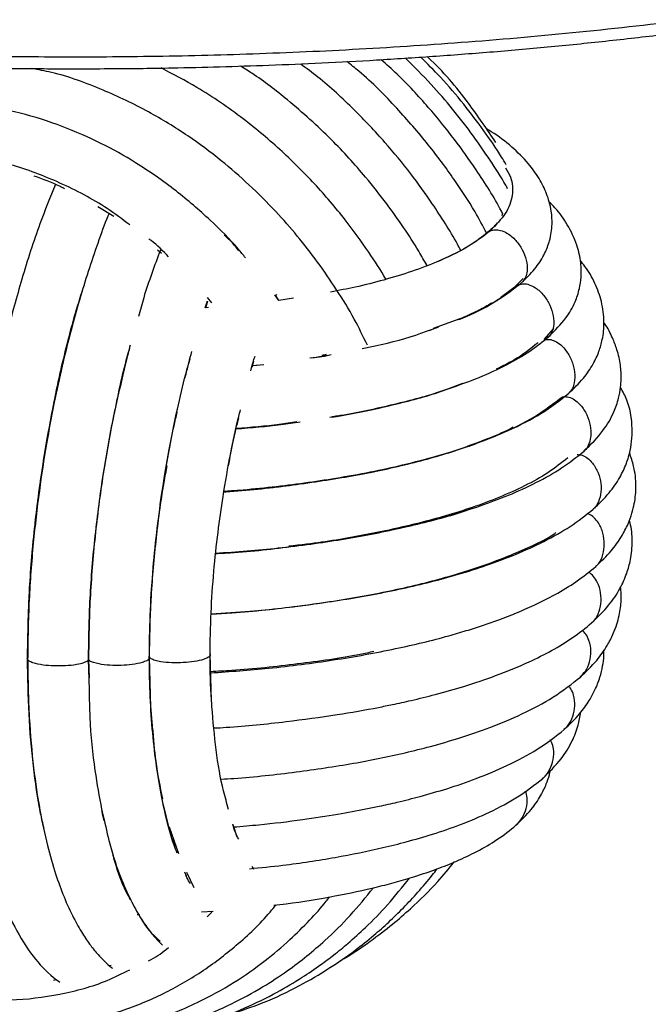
# Paper-space layout '_Dimétrica' of a CAD drawing. Header units: millimetres. Extents: x -231 to 169, y -80 to 672.
# Tile 8 of 11: x -37 to 35, y 207 to 319. Entities that reach past the tile are written whole.
import ezdxf

# ---------------------------------------------------------------- set-up
doc = ezdxf.new("R2010")
doc.units = ezdxf.units.MM

psp = doc.layouts.new('_Dimétrica')

# ---------------------------------------------------------------- linework, layer by layer
at = {"color": 7, "linetype": 'Continuous', "lineweight": 25}
for p, q in [((-28.32, 297.84), (-26.49, 296.71)), ((17.88, 297.06), (17.79, 296.77)), ((-21.48, 292.89), (-21.05, 292.51)), ((20.25, 289.61), (19.18, 288.55)), ((-8, 287.57), (-7.89, 287.83)), ((19.18, 288.55), (17.7, 287.45)), ((-16.06, 286.26), (-15.79, 287.05)), ((-16, 286.26), (-15.74, 287)), ((-15.3, 286.83), (-15.81, 287.44)), ((-7.65, 287.09), (-8.12, 287.74)), ((-7.65, 287.09), (-7.97, 287.57)), ((-5.97, 287.34), (-7.65, 287.09)), ((-15.68, 286.28), (-16, 286.26)), ((13.01, 285), (9.97, 283.91)), ((13.12, 285.05), (13.01, 285)), ((9.42, 283.66), (10.52, 284.06)), ((10.53, 284.03), (9.47, 283.64)), ((22.64, 282.63), (23.75, 283.89)), ((-10.7, 279.49), (-10.49, 280.18)), ((-3.89, 280.54), (-2.45, 280.75)), ((-2.45, 280.75), (-1.68, 280.91)), ((-10.59, 279.67), (-10.02, 279.73)), ((-9.36, 279.76), (-10.57, 279.64)), ((11.63, 277.02), (13.34, 277.65)), ((-22.24, 240.61), (-22.41, 246.38)), ((-15.33, 241.39), (-15.5, 246.75)), ((-29.27, 242.63), (-29.37, 246.14)), ((-29.37, 246.14), (-29.31, 244.02)), ((-20.92, 230), (-21, 230.33)), ((-20.12, 226.7), (-20.84, 229.66)), ((-27.87, 228.96), (-27.59, 227.79)), ((-12.39, 225.83), (-12.85, 227.23)), ((-20.15, 226.99), (-19.1, 223.94)), ((-19.52, 224.76), (-19.83, 225.62)), ((-18.17, 221.36), (-18.39, 221.81)), ((-18.2, 221.83), (-17.34, 220.07)), ((-10.5, 222.13), (-10.7, 222.47)), ((-25.49, 220.59), (-25.83, 221.41)), ((-16.47, 217.29), (-15.13, 217.38)), ((-15.82, 216.73), (-15.28, 217.23)), ((-15.4, 217.36), (-15.28, 217.23)), ((-23.8, 216.97), (-23.59, 216.98)), ((-26.77, 211.17), (-26.96, 211.11)), ((-33.02, 209.53), (-33.36, 209.46))]:
    psp.add_line(p, q, dxfattribs=at)
for points, knots in [([(168.4, 377.57), (168.23, 376.54), (167.78, 373.69), (165.55, 369.03), (161.82, 363.64), (156.67, 358.36), (150.25, 353.24), (142.59, 348.33), (133.8, 343.69), (124, 339.34), (113.32, 335.32), (101.91, 331.67), (89.91, 328.38), (77.47, 325.48), (64.73, 322.96), (51.83, 320.82), (38.9, 319.04), (26.04, 317.61), (13.35, 316.5), (0.92, 315.7), (-11.2, 315.17), (-22.94, 314.9), (-34.26, 314.86), (-45.82, 315.03), (-57.52, 315.43), (-69.28, 316.07), (-80.34, 316.9), (-90.73, 317.88), (-97.34, 318.65), (-100.56, 319.03)], [0, 0, 0, 0, 0.0248494, 0.069023, 0.1135017, 0.1581347, 0.2027676, 0.2472463, 0.2914199, 0.3351434, 0.3782811, 0.420708, 0.4623123, 0.5029964, 0.5426773, 0.5812872, 0.6187728, 0.655095, 0.6902275, 0.7241563, 0.7568775, 0.7883968, 0.8187276, 0.8478901, 0.8813775, 0.9132717, 0.9436312, 0.9725188, 1, 1, 1, 1]), ([(-31.08, 313.55), (-28.43, 313.56), (-24.68, 313.57), (-19.13, 313.66), (-14.34, 313.78), (-8.64, 313.96), (-2.67, 314.22), (3.57, 314.55), (9.97, 314.97), (16.49, 315.46), (23.07, 316.04), (29.68, 316.71), (36.29, 317.46), (42.88, 318.29), (49.42, 319.21), (55.89, 320.21), (62.28, 321.3), (68.57, 322.46), (74.75, 323.71), (80.8, 325.03), (86.72, 326.42), (92.49, 327.89), (98.11, 329.43), (103.55, 331.04), (108.82, 332.72), (113.91, 334.46), (118.8, 336.26), (123.5, 338.12), (127.99, 340.04), (132.27, 342.01), (136.33, 344.03), (140.18, 346.1), (143.79, 348.22), (147.18, 350.38), (150.34, 352.58), (153.26, 354.83), (155.94, 357.11), (158.39, 359.43), (160.58, 361.79), (162.53, 364.19), (164.23, 366.62), (165.68, 369.08), (166.88, 371.57), (167.79, 374.1), (168.33, 376), (168.48, 377.06), (168.51, 377.26)], [0, 0, 0, 0, 0.026459, 0.037381, 0.055482, 0.074296, 0.094487, 0.115555, 0.137299, 0.159557, 0.182214, 0.205185, 0.228406, 0.251828, 0.275411, 0.299124, 0.322943, 0.346846, 0.370817, 0.394842, 0.418906, 0.443001, 0.467118, 0.491247, 0.515381, 0.539516, 0.563645, 0.587763, 0.611867, 0.635953, 0.660017, 0.684059, 0.708075, 0.732065, 0.756028, 0.779965, 0.803876, 0.827759, 0.851614, 0.875441, 0.899242, 0.923023, 0.946794, 0.970581, 0.994427, 1, 1, 1, 1]), ([(-100.1, 317.69), (-98.83, 317.53), (-95.25, 317.08), (-89.27, 316.44), (-82.18, 315.76), (-75.06, 315.18), (-67.95, 314.68), (-60.93, 314.29), (-54.06, 313.98), (-47.96, 313.78), (-42.58, 313.65), (-37.17, 313.57), (-33.34, 313.56), (-31.08, 313.55)], [0, 0, 0, 0, 0.0577283, 0.1626956, 0.2673068, 0.3713796, 0.474577, 0.5761987, 0.6745123, 0.7695831, 0.8369787, 0.9040936, 1, 1, 1, 1]), ([(18.3, 302.6), (18.13, 302.89), (17.34, 304.21), (15.74, 306.53), (13.42, 309.59), (11.02, 312.42), (9.3, 314.13), (8.54, 314.89)], [0, 0, 0, 0, 0.06515, 0.293718, 0.537212, 0.796617, 1, 1, 1, 1]), ([(17.1, 305.14), (16.09, 306.65), (13.78, 310.07), (11.07, 313.31), (9.32, 314.9), (9.29, 314.93)], [0, 0, 0, 0, 0.435211, 0.988214, 1, 1, 1, 1]), ([(9.27, 291.07), (8.95, 291.62), (8.11, 293.11), (6.58, 295.46), (4.57, 298.3), (1.89, 301.68), (-1.8, 305.75), (-6.19, 309.68), (-9.72, 312.44), (-11.6, 313.59), (-12.04, 313.86)], [0, 0, 0, 0, 0.060426, 0.163439, 0.267611, 0.390607, 0.57345, 0.788714, 0.950363, 1, 1, 1, 1]), ([(13.11, 292.82), (12.99, 293.05), (12.02, 294.88), (10.13, 297.81), (7.36, 301.69), (4.4, 305.3), (0.87, 309.01), (-2.35, 312.01), (-4.49, 313.59), (-5.15, 314.07)], [0, 0, 0, 0, 0.0288103, 0.2211151, 0.3697012, 0.534616, 0.7159148, 0.9136405, 1, 1, 1, 1]), ([(16.08, 294.79), (15.64, 295.6), (14.52, 297.7), (12.29, 301.07), (9.35, 305.06), (5.73, 309.2), (2.62, 312.4), (0.58, 314.01), (0.12, 314.38)], [0, 0, 0, 0, 0.1095477, 0.2825026, 0.4768936, 0.6927833, 0.9302115, 1, 1, 1, 1]), ([(17.88, 297.06), (17.83, 297.14), (16.95, 298.85), (15.13, 301.68), (12.34, 305.63), (9.34, 309.29), (6.55, 312.35), (4.64, 314.05), (4.03, 314.59)], [0, 0, 0, 0, 0.012827, 0.258957, 0.448655, 0.658863, 0.889635, 1, 1, 1, 1]), ([(18.46, 299.86), (18.39, 299.99), (17.77, 301.1), (16.48, 303.11), (14.48, 306.03), (12.23, 308.92), (9.66, 311.91), (7.78, 313.79), (6.79, 314.77)], [0, 0, 0, 0, 0.0230755, 0.2020035, 0.377609, 0.5815763, 0.7796653, 1, 1, 1, 1]), ([(2.45, 281.98), (1.97, 282.98), (0.93, 285.16), (-1.02, 288.31), (-3.18, 291.48), (-5.51, 294.46), (-8.1, 297.42), (-11, 300.31), (-14.34, 303.22), (-18.15, 306.04), (-22.64, 308.8), (-27.85, 311.26), (-32.34, 312.94), (-35.1, 313.44), (-35.84, 313.58)], [0, 0, 0, 0, 0.064817, 0.140509, 0.214568, 0.286989, 0.358762, 0.442091, 0.52316, 0.614839, 0.717202, 0.830246, 0.954007, 1, 1, 1, 1]), ([(4.59, 289.51), (4.58, 289.51), (3.98, 290.58), (2.46, 292.87), (-0.2, 296.56), (-3.49, 300.41), (-7.37, 304.29), (-11.82, 308.02), (-16.46, 311.22), (-19.7, 312.92), (-21.07, 313.64)], [0, 0, 0, 0, 0.000302, 0.103165, 0.230134, 0.381635, 0.526708, 0.688946, 0.868423, 1, 1, 1, 1]), ([(-11.45, 291.97), (-11.72, 292.3), (-12.96, 293.83), (-15.59, 296.42), (-19.46, 299.78), (-23.66, 302.71), (-28.02, 305.15), (-32.43, 307.07), (-37.24, 308.62), (-40.59, 309.17), (-42.31, 309.45)], [0, 0, 0, 0, 0.034817, 0.159567, 0.298661, 0.452193, 0.576892, 0.709777, 0.850819, 1, 1, 1, 1]), ([(20.2, 289.26), (20.73, 289.8), (21.74, 290.81), (22.7, 292.39), (23.34, 294.02), (23.58, 295.63), (23.5, 297.09), (23.24, 298.3), (22.92, 299.28), (22.53, 300.17), (21.87, 301.36), (20.76, 302.89), (18.96, 304.66), (17.28, 305.97), (16.2, 306.6), (16, 306.72)], [0, 0, 0, 0, 0.104897, 0.19856, 0.280747, 0.382109, 0.456992, 0.506842, 0.550631, 0.594215, 0.637575, 0.733227, 0.851101, 0.972826, 1, 1, 1, 1]), ([(-24.67, 295.72), (-25.52, 296.36), (-28.01, 298.25), (-32.6, 300.61), (-38.27, 302.8), (-42.16, 303.46), (-44.1, 303.8)], [0, 0, 0, 0, 0.1459532, 0.4309633, 0.7155908, 1, 1, 1, 1]), ([(-35.62, 301.33), (-34.61, 300.97), (-33.42, 300.55), (-32.27, 299.96), (-32.1, 299.87)], [0, 0, 0, 0, 0.847539, 1, 1, 1, 1]), ([(18.23, 302.23), (18.44, 301.88), (19.06, 300.85), (19.09, 299.1), (18.41, 297.02), (17.11, 295.71), (16.47, 295.05)], [0, 0, 0, 0, 0.146091, 0.431055, 0.715641, 1, 1, 1, 1]), ([(-33.15, 300.35), (-33.75, 298.88), (-35.11, 295.52), (-36.96, 289.75), (-38.68, 283.47), (-40.07, 277.35), (-41.15, 271.54), (-42.04, 265.62), (-42.7, 259.8), (-43.11, 254.11), (-43.33, 248.21), (-43.29, 242.01), (-42.89, 235.68), (-42.17, 229.91), (-41.11, 224.54), (-39.67, 219.65), (-37.87, 215.48), (-35.8, 212.19), (-34.02, 210.27), (-32.9, 209.44), (-32.66, 209.26)], [0, 0, 0, 0, 0.05041, 0.114952, 0.175132, 0.230946, 0.282386, 0.329446, 0.385354, 0.433506, 0.477912, 0.542106, 0.603441, 0.662282, 0.724008, 0.790383, 0.858032, 0.922787, 0.983424, 1, 1, 1, 1]), ([(23.18, 282.99), (23.87, 283.68), (25.1, 284.92), (26.14, 286.76), (26.66, 288.31), (26.89, 289.83), (26.85, 291.5), (26.39, 293.59), (25.37, 295.71), (24.24, 297.32), (23.43, 298.12), (23.21, 298.33)], [0, 0, 0, 0, 0.165492, 0.299095, 0.400419, 0.478355, 0.571566, 0.684159, 0.824791, 0.952715, 1, 1, 1, 1]), ([(-27.03, 297.04), (-27.08, 296.94), (-27.53, 295.87), (-28.32, 293.63), (-29.41, 290.44), (-30.43, 287.13), (-31.43, 283.52), (-32.39, 279.64), (-33.33, 275.31), (-34.22, 270.56), (-35.04, 265.18), (-35.73, 259.21), (-36.22, 252.7), (-36.29, 248.34), (-36.32, 246.07)], [0, 0, 0, 0, 0.0079148, 0.0799134, 0.1507711, 0.2204907, 0.2903852, 0.3721042, 0.4513562, 0.5407607, 0.6403261, 0.750059, 0.8699546, 1, 1, 1, 1]), ([(17.25, 295.95), (17.23, 295.92), (17, 295.57), (16.5, 295.14), (16.03, 294.74)], [0, 0, 0, 0, 0.083075, 1, 1, 1, 1]), ([(16.47, 295.05), (15.65, 294.41), (14.03, 293.13), (11.57, 292.02), (10.34, 291.47)], [0, 0, 0, 0, 0.5023352, 1, 1, 1, 1]), ([(15.98, 294.69), (15.27, 294.15), (13.85, 293.06), (11.61, 292.04), (10.49, 291.53)], [0, 0, 0, 0, 0.4982001, 1, 1, 1, 1]), ([(15.99, 294.69), (16, 294.7), (16.11, 294.87), (16.29, 294.96), (16.47, 295.05)], [0, 0, 0, 0, 0.082979, 1, 1, 1, 1]), ([(16.47, 295.05), (16.64, 295.1), (17.02, 295.22), (17.7, 295.12), (18.55, 294.75), (19.42, 293.99), (20.17, 292.91), (20.64, 291.7), (20.74, 290.61), (20.56, 289.76), (20.3, 289.42), (20.19, 289.27)], [0, 0, 0, 0, 0.070581, 0.150495, 0.241059, 0.390447, 0.538647, 0.686848, 0.836235, 0.926799, 1, 1, 1, 1]), ([(-20.25, 292.08), (-20.87, 292.74), (-21.58, 293.48), (-22.41, 294.08), (-22.5, 294.14)], [0, 0, 0, 0, 0.884185, 1, 1, 1, 1]), ([(-12.21, 292.77), (-12.53, 293.18), (-13.04, 293.82), (-13.66, 294.36), (-13.88, 294.56)], [0, 0, 0, 0, 0.632826, 1, 1, 1, 1]), ([(-21.17, 292.83), (-21.83, 291.08), (-22.73, 288.7), (-23.48, 285.99), (-23.67, 285.28)], [0, 0, 0, 0, 0.735717, 1, 1, 1, 1]), ([(10.49, 291.53), (9.53, 291.15), (7.65, 290.4), (4.43, 289.44), (1.35, 288.64), (-0.79, 288.24), (-1.74, 288.06)], [0, 0, 0, 0, 0.284743, 0.552621, 0.803175, 1, 1, 1, 1]), ([(25.42, 276.48), (26.01, 277.05), (27.11, 278.11), (28.21, 279.74), (28.89, 281.21), (29.35, 282.79), (29.54, 284.68), (29.25, 286.94), (28.47, 289.07), (27.59, 290.64), (26.93, 291.44), (26.75, 291.66)], [0, 0, 0, 0, 0.139101, 0.259292, 0.360292, 0.445473, 0.566407, 0.699884, 0.825364, 0.951793, 1, 1, 1, 1]), ([(13.22, 285.08), (14.6, 285.72), (17.37, 286.99), (19.25, 288.5), (20.2, 289.26)], [0, 0, 0, 0, 0.498322, 1, 1, 1, 1]), ([(19.72, 288.91), (19.9, 288.95), (20.29, 289.05), (20.96, 288.91), (21.79, 288.5), (22.63, 287.7), (23.32, 286.58), (23.72, 285.36), (23.77, 284.25), (23.52, 283.44), (23.26, 283), (23.04, 282.88), (23.01, 282.86)], [0, 0, 0, 0, 0.069037, 0.147204, 0.235787, 0.381907, 0.526866, 0.671825, 0.817945, 0.906528, 0.984695, 1, 1, 1, 1]), ([(-29.88, 288.85), (-30.23, 287.78), (-31.32, 284.38), (-32.83, 278.09), (-34.38, 270.2), (-35.51, 262.13), (-36.23, 254.03), (-36.32, 248.83), (-36.37, 246.23)], [0, 0, 0, 0, 0.085319, 0.270677, 0.452865, 0.635167, 0.817564, 1, 1, 1, 1]), ([(12.87, 284.92), (12.95, 284.95), (14.55, 285.53), (17, 286.85), (18.81, 288.22), (19.72, 288.91)], [0, 0, 0, 0, 0.025402, 0.512812, 1, 1, 1, 1]), ([(19.19, 288.54), (19.21, 288.57), (19.33, 288.74), (19.54, 288.83), (19.72, 288.91)], [0, 0, 0, 0, 0.1526608, 1, 1, 1, 1]), ([(16.61, 286.78), (16.16, 286.51), (15.08, 285.86), (13.68, 285.26), (12.87, 284.92)], [0, 0, 0, 0, 0.4227094, 1, 1, 1, 1]), ([(-30.77, 285.92), (-31.14, 284.64), (-32.13, 281.2), (-33.45, 275.15), (-34.73, 267.94), (-35.66, 260.61), (-36.26, 253.28), (-36.33, 248.58), (-36.37, 246.23)], [0, 0, 0, 0, 0.105139, 0.284285, 0.463322, 0.642279, 0.821154, 1, 1, 1, 1]), ([(27.18, 269.89), (27.95, 270.65), (29.37, 272.06), (30.54, 274.14), (31.13, 275.81), (31.36, 277.07), (31.43, 278.06), (31.41, 278.92), (31.34, 279.73), (31.18, 280.59), (30.9, 281.65), (30.39, 282.96), (29.89, 283.97), (29.48, 284.52), (29.45, 284.56)], [0, 0, 0, 0, 0.186748, 0.341921, 0.449137, 0.5322, 0.590971, 0.638152, 0.687769, 0.739782, 0.794135, 0.879845, 0.990727, 1, 1, 1, 1]), ([(1.86, 281.62), (2.35, 281.72), (4.78, 282.2), (7.35, 282.89), (9.13, 283.56), (9.42, 283.66)], [0, 0, 0, 0, 0.176392, 0.869141, 1, 1, 1, 1]), ([(11.69, 277), (12.89, 277.43), (15.29, 278.28), (18.38, 279.73), (21.1, 281.29), (22.49, 282.43), (23.18, 282.99)], [0, 0, 0, 0, 0.248659, 0.498229, 0.748729, 1, 1, 1, 1]), ([(21.94, 282.27), (21.09, 281.58), (19.79, 280.53), (17.84, 279.58), (17.17, 279.26)], [0, 0, 0, 0, 0.652279, 1, 1, 1, 1]), ([(22.64, 282.63), (22.83, 282.65), (23.24, 282.69), (23.9, 282.46), (24.68, 281.94), (25.41, 281.04), (25.95, 279.85), (26.19, 278.6), (26.07, 277.54), (25.76, 276.82), (25.49, 276.58), (25.4, 276.5)], [0, 0, 0, 0, 0.072395, 0.154364, 0.247256, 0.400483, 0.552493, 0.704503, 0.85773, 0.950622, 1, 1, 1, 1]), ([(-24.61, 281.99), (-24.7, 281.67), (-25.4, 279.24), (-26.47, 274.31), (-27.75, 267.31), (-28.67, 260.16), (-29.26, 253.01), (-29.34, 248.43), (-29.37, 246.14)], [0, 0, 0, 0, 0.02921, 0.223622, 0.417888, 0.612009, 0.806035, 1, 1, 1, 1]), ([(-25.4, 278.59), (-25.22, 279.45), (-24.99, 280.5), (-24.71, 281.47), (-24.65, 281.65)], [0, 0, 0, 0, 0.8079302, 1, 1, 1, 1]), ([(-22.44, 246.2), (-22.41, 247.85), (-22.37, 251.06), (-22.07, 255.89), (-21.62, 260.47), (-21, 265.19), (-20.22, 269.92), (-19.28, 274.53), (-18.4, 278.26), (-17.81, 280.39), (-17.58, 281.25)], [0, 0, 0, 0, 0.142921, 0.277903, 0.404954, 0.524064, 0.670479, 0.80278, 0.920918, 1, 1, 1, 1]), ([(-18.33, 278.26), (-18.27, 278.55), (-18.1, 279.32), (-17.88, 280.03), (-17.74, 280.48)], [0, 0, 0, 0, 0.368955, 1, 1, 1, 1]), ([(-10.86, 279.05), (-10.74, 279.5), (-10.58, 280.07), (-10.41, 280.61), (-10.37, 280.73)], [0, 0, 0, 0, 0.773359, 1, 1, 1, 1]), ([(-2.1, 280.81), (-2.29, 280.78), (-2.93, 280.65), (-3.62, 280.56), (-4.11, 280.49)], [0, 0, 0, 0, 0.295496, 1, 1, 1, 1]), ([(-2.24, 280.91), (-2.39, 280.88), (-2.56, 280.84), (-2.74, 280.81), (-2.76, 280.81)], [0, 0, 0, 0, 0.904273, 1, 1, 1, 1]), ([(-29.37, 246.14), (-29.34, 248.44), (-29.26, 253.05), (-28.66, 260.23), (-27.71, 267.38), (-26.61, 273.57), (-25.74, 277.2), (-25.4, 278.59)], [0, 0, 0, 0, 0.216342, 0.432615, 0.648717, 0.864601, 1, 1, 1, 1]), ([(-1.82, 273.76), (-1.49, 273.8), (1.04, 274.17), (5.32, 275.15), (9.82, 276.29), (11.94, 277.1), (12.49, 277.31)], [0, 0, 0, 0, 0.059719, 0.460478, 0.860936, 1, 1, 1, 1]), ([(-1.59, 273.84), (-1.4, 273.87), (1, 274.21), (5.16, 275.16), (9.42, 276.2), (11.32, 276.91), (11.63, 277.02)], [0, 0, 0, 0, 0.038462, 0.477453, 0.916901, 1, 1, 1, 1]), ([(28.22, 263.26), (28.86, 263.87), (30.05, 265.01), (31.25, 266.77), (32.02, 268.39), (32.61, 270.37), (32.77, 272.84), (32.32, 275.37), (31.61, 276.69), (31.35, 277.16)], [0, 0, 0, 0, 0.1646601, 0.3067328, 0.4258907, 0.5251886, 0.7110415, 0.8952227, 1, 1, 1, 1]), ([(-13.94, 265.24), (-13.86, 265.25), (-11.31, 265.39), (-6.48, 265.95), (0.4, 266.95), (6.77, 268.28), (12.55, 269.88), (17.55, 271.74), (21.76, 273.82), (23.73, 275.35), (24.71, 276.11)], [0, 0, 0, 0, 0.004565, 0.147003, 0.289355, 0.431625, 0.573807, 0.715922, 0.857972, 1, 1, 1, 1]), ([(-13.92, 265.31), (-13.35, 265.36), (-11.49, 265.49), (-8.41, 265.8), (-4.71, 266.26), (-0.96, 266.82), (2.79, 267.5), (6.68, 268.34), (10.64, 269.37), (14.73, 270.67), (18.74, 272.28), (22.54, 274.22), (24.43, 275.7), (25.42, 276.48)], [0, 0, 0, 0, 0.032948, 0.107399, 0.181064, 0.254293, 0.338199, 0.420381, 0.513753, 0.61836, 0.734244, 0.861449, 1, 1, 1, 1]), ([(24.71, 276.11), (24.91, 276.12), (25.32, 276.13), (25.97, 275.86), (26.71, 275.29), (27.39, 274.35), (27.86, 273.14), (28.02, 271.88), (27.83, 270.84), (27.5, 270.17), (27.24, 269.97), (27.16, 269.91)], [0, 0, 0, 0, 0.0732, 0.15608, 0.250005, 0.404936, 0.558636, 0.712336, 0.867267, 0.961192, 1, 1, 1, 1]), ([(-22.41, 246.38), (-22.37, 248.53), (-22.3, 252.83), (-21.74, 259.54), (-20.84, 266.23), (-19.99, 271.21), (-19.37, 273.82), (-19.25, 274.34)], [0, 0, 0, 0, 0.2352395, 0.4706134, 0.7061899, 0.9420419, 1, 1, 1, 1]), ([(-15.5, 246.55), (-15.48, 248.18), (-15.43, 251.33), (-15.1, 256.07), (-14.63, 260.51), (-14, 265.02), (-13.2, 269.44), (-12.51, 272.74), (-12.09, 274.36), (-12.03, 274.62)], [0, 0, 0, 0, 0.1771076, 0.3430853, 0.4979463, 0.6416858, 0.8159923, 0.9704711, 1, 1, 1, 1]), ([(-13.39, 268.2), (-13.21, 269.19), (-12.88, 271.07), (-12.44, 272.84), (-12.23, 273.67)], [0, 0, 0, 0, 0.52903, 1, 1, 1, 1]), ([(-12.52, 272.44), (-10.79, 272.57), (-8.28, 272.77), (-5.95, 273.14), (-5.23, 273.25)], [0, 0, 0, 0, 0.6896236, 1, 1, 1, 1]), ([(-12.51, 272.51), (-10.84, 272.64), (-8.46, 272.82), (-6.25, 273.16), (-5.59, 273.26)], [0, 0, 0, 0, 0.699108, 1, 1, 1, 1]), ([(19.11, 272.62), (19.11, 272.62), (18.3, 272.17), (15.95, 271.18), (12.16, 269.78), (7.17, 268.4), (3.37, 267.5), (0.91, 267.1), (0.61, 267.06)], [0, 0, 0, 0, 0.000414, 0.192172, 0.45145, 0.677302, 0.960794, 1, 1, 1, 1]), ([(-14.86, 258.25), (-13.66, 258.32), (-10.03, 258.55), (-4.16, 259.25), (2.68, 260.33), (8.08, 261.51), (12.25, 262.64), (15.46, 263.66), (18.7, 264.88), (21.84, 266.32), (24.81, 267.99), (26.37, 269.24), (27.18, 269.89)], [0, 0, 0, 0, 0.064951, 0.195788, 0.329378, 0.465751, 0.53631, 0.613876, 0.698997, 0.791696, 0.892017, 1, 1, 1, 1]), ([(25.32, 269.13), (24.61, 268.56), (23.23, 267.45), (20.52, 265.94), (17.6, 264.62), (14.55, 263.48), (11.49, 262.51), (7.47, 261.42), (2.24, 260.29), (-2.82, 259.43), (-5.83, 259.1), (-6.51, 259.03)], [0, 0, 0, 0, 0.126803, 0.24506, 0.354709, 0.455669, 0.547875, 0.631859, 0.794288, 0.953591, 1, 1, 1, 1]), ([(26.38, 269.52), (26.58, 269.5), (26.99, 269.45), (27.61, 269.1), (28.28, 268.43), (28.84, 267.42), (29.14, 266.19), (29.14, 264.93), (28.79, 263.96), (28.44, 263.4), (28.22, 263.28), (28.21, 263.27)], [0, 0, 0, 0, 0.075756, 0.161529, 0.258733, 0.419073, 0.578139, 0.737205, 0.897545, 0.994749, 1, 1, 1, 1]), ([(28.53, 256.73), (29.14, 257.31), (30.27, 258.39), (31.43, 260.03), (32.19, 261.48), (32.65, 262.74), (33.01, 264.21), (33.16, 265.97), (32.97, 267.97), (32.54, 269.19), (32.37, 269.7)], [0, 0, 0, 0, 0.1661, 0.308039, 0.425428, 0.517986, 0.595067, 0.735682, 0.890227, 1, 1, 1, 1]), ([(-22.41, 246.38), (-22.37, 248.54), (-22.3, 252.87), (-21.7, 259.6), (-21.05, 264.77), (-20.51, 267.59), (-20.39, 268.23)], [0, 0, 0, 0, 0.303994, 0.607815, 0.911264, 1, 1, 1, 1]), ([(-2.95, 266.48), (-3.58, 266.37), (-6.27, 265.93), (-9.98, 265.51), (-13.09, 265.3), (-13.94, 265.24)], [0, 0, 0, 0, 0.180899, 0.77625, 1, 1, 1, 1]), ([(-15.36, 251.31), (-13.88, 251.4), (-9.94, 251.65), (-3.72, 252.38), (3.23, 253.48), (8.71, 254.68), (12.94, 255.84), (16.21, 256.88), (19.51, 258.12), (22.73, 259.6), (25.78, 261.31), (27.38, 262.6), (28.22, 263.26)], [0, 0, 0, 0, 0.077527, 0.20654, 0.338265, 0.472749, 0.542324, 0.618806, 0.702761, 0.794245, 0.893303, 1, 1, 1, 1]), ([(-14.87, 258.2), (-14.32, 258.23), (-11.22, 258.39), (-5.77, 259.01), (1.33, 260.04), (7.82, 261.44), (12.05, 262.51), (13.83, 263.17), (13.9, 263.19)], [0, 0, 0, 0, 0.050839, 0.286012, 0.521108, 0.756148, 0.99112, 1, 1, 1, 1]), ([(28.51, 256.75), (28.62, 256.84), (29.02, 257.18), (29.38, 258.07), (29.55, 259.27), (29.39, 260.52), (28.95, 261.58), (28.35, 262.3), (27.89, 262.66), (27.6, 262.74), (27.54, 262.76)], [0, 0, 0, 0, 0.06317, 0.240463, 0.416348, 0.592232, 0.769526, 0.877008, 0.97185, 1, 1, 1, 1]), ([(28.04, 250.27), (28.73, 250.93), (29.99, 252.15), (31.26, 254.06), (32.06, 255.82), (32.57, 257.68), (32.72, 259.57), (32.62, 261.14), (32.38, 261.9), (32.35, 262)], [0, 0, 0, 0, 0.204554, 0.380306, 0.526643, 0.650389, 0.814034, 0.976693, 1, 1, 1, 1]), ([(-15.36, 251.29), (-14.58, 251.34), (-11.2, 251.52), (-5.45, 252.16), (1.73, 253.23), (8.39, 254.63), (14.45, 256.31), (19.6, 258.29), (22.8, 259.74), (23.94, 260.56), (23.98, 260.59)], [0, 0, 0, 0, 0.0479892, 0.2056051, 0.3632329, 0.5208414, 0.6784328, 0.8360256, 0.9936243, 1, 1, 1, 1]), ([(-15.43, 244.57), (-13.22, 244.73), (-8.42, 245.08), (-1.31, 246.01), (5.6, 247.25), (10.54, 248.45), (13.73, 249.38), (15.59, 249.98), (17.44, 250.62), (19.44, 251.4), (21.65, 252.36), (24.02, 253.56), (26.44, 255.02), (27.81, 256.14), (28.53, 256.73)], [0, 0, 0, 0, 0.115952, 0.250997, 0.389004, 0.516702, 0.561628, 0.604923, 0.647479, 0.697846, 0.758212, 0.828638, 0.909195, 1, 1, 1, 1]), ([(28.04, 250.28), (28.07, 250.31), (28.42, 250.55), (28.83, 251.31), (29.15, 252.45), (29.13, 253.7), (28.81, 254.79), (28.29, 255.56), (27.91, 255.95), (27.68, 256.05), (27.66, 256.06)], [0, 0, 0, 0, 0.020367, 0.209837, 0.397802, 0.585767, 0.775238, 0.890102, 0.991458, 1, 1, 1, 1]), ([(26.78, 244.1), (27.43, 244.72), (28.6, 245.84), (29.76, 247.53), (30.48, 248.9), (30.93, 250.1), (31.19, 251.09), (31.39, 252.27), (31.47, 253.38), (31.37, 254.11), (31.34, 254.34)], [0, 0, 0, 0, 0.218128, 0.394468, 0.528132, 0.624786, 0.711839, 0.792719, 0.936017, 1, 1, 1, 1]), ([(-15.05, 238.28), (-14.59, 238.3), (-11.79, 238.46), (-7.05, 238.95), (-1.25, 239.73), (2.74, 240.43), (5.51, 240.99), (7.69, 241.47), (10.43, 242.15), (13.7, 243.08), (17.35, 244.31), (20.68, 245.68), (23.58, 247.14), (26.01, 248.62), (27.35, 249.7), (28.04, 250.27)], [0, 0, 0, 0, 0.02455, 0.148342, 0.257963, 0.350978, 0.383122, 0.427158, 0.485741, 0.558928, 0.646811, 0.749515, 0.826307, 0.909787, 1, 1, 1, 1]), ([(26.75, 244.13), (26.96, 244.33), (27.45, 244.8), (27.85, 245.83), (28.02, 247.04), (27.84, 248.13), (27.45, 248.96), (27.11, 249.3), (26.97, 249.44)], [0, 0, 0, 0, 0.157325, 0.36339, 0.569455, 0.777172, 0.903097, 1, 1, 1, 1]), ([(-29.37, 246.14), (-29.4, 246.07), (-29.47, 245.93), (-29.86, 245.72), (-30.58, 245.52), (-31.66, 245.38), (-32.97, 245.34), (-34.27, 245.41), (-35.31, 245.58), (-35.98, 245.8), (-36.33, 246.02), (-36.35, 246.16), (-36.37, 246.23)], [0, 0, 0, 0, 0.065517, 0.139697, 0.223764, 0.362433, 0.5, 0.637567, 0.776236, 0.860303, 0.934483, 1, 1, 1, 1]), ([(-36.37, 246.23), (-36.34, 244.09), (-36.27, 239.8), (-35.74, 233.91), (-35.14, 229.55), (-34.61, 227.41), (-34.48, 226.85)], [0, 0, 0, 0, 0.29777, 0.595464, 0.893036, 1, 1, 1, 1]), ([(-22.41, 246.38), (-22.41, 246.31), (-22.41, 246.16), (-22.72, 245.94), (-23.34, 245.71), (-24.35, 245.51), (-25.63, 245.41), (-26.95, 245.42), (-28.05, 245.55), (-28.81, 245.73), (-29.24, 245.93), (-29.33, 246.07), (-29.37, 246.14)], [0, 0, 0, 0, 0.065517, 0.139697, 0.223764, 0.362433, 0.5, 0.637567, 0.776236, 0.860303, 0.934483, 1, 1, 1, 1]), ([(-15.5, 246.75), (-15.49, 246.68), (-15.46, 246.53), (-15.73, 246.3), (-16.32, 246.06), (-17.29, 245.85), (-18.55, 245.72), (-19.87, 245.71), (-20.99, 245.81), (-21.78, 245.98), (-22.24, 246.17), (-22.36, 246.31), (-22.41, 246.38)], [0, 0, 0, 0, 0.065517, 0.139697, 0.223764, 0.362433, 0.5, 0.637567, 0.776236, 0.860303, 0.934483, 1, 1, 1, 1]), ([(-22.05, 238.41), (-22.11, 238.99), (-22.37, 241.46), (-22.39, 244.25), (-22.41, 246.38)], [0, 0, 0, 0, 0.236964, 1, 1, 1, 1]), ([(-15.28, 240.76), (-15.3, 241.01), (-15.47, 242.81), (-15.48, 244.82), (-15.5, 246.55)], [0, 0, 0, 0, 0.138641, 1, 1, 1, 1]), ([(-15.44, 244.74), (-14.63, 244.78), (-11.24, 244.96), (-5.5, 245.61), (-0.05, 246.34), (2.68, 246.93), (3.2, 247.04)], [0, 0, 0, 0, 0.122305, 0.514558, 0.906865, 1, 1, 1, 1]), ([(24.92, 238.1), (25.54, 238.69), (26.63, 239.74), (27.72, 241.28), (28.47, 242.64), (29.01, 244.01), (29.32, 245.32), (29.46, 246.36), (29.45, 246.94), (29.44, 247.16)], [0, 0, 0, 0, 0.2302232, 0.4114965, 0.5428185, 0.6892696, 0.8169256, 0.9327207, 1, 1, 1, 1]), ([(-36.32, 246.07), (-36.28, 243.83), (-36.21, 239.53), (-35.69, 233.81), (-34.98, 228.95), (-34.11, 224.94), (-33.18, 221.67), (-32.17, 218.92), (-31.15, 216.67), (-30.12, 214.86), (-29.18, 213.49), (-28.35, 212.46), (-27.56, 211.64), (-27, 211.1), (-26.68, 210.87), (-26.65, 210.84)], [0, 0, 0, 0, 0.132499, 0.254921, 0.367239, 0.469461, 0.561544, 0.643504, 0.7285, 0.799926, 0.861117, 0.912348, 0.953625, 0.995201, 1, 1, 1, 1]), ([(-21, 230.32), (-21.21, 231.48), (-21.63, 233.8), (-22.07, 237.68), (-22.36, 241.8), (-22.41, 244.73), (-22.44, 246.2)], [0, 0, 0, 0, 0.24912, 0.498741, 0.749029, 1, 1, 1, 1]), ([(-14.21, 232.44), (-13.73, 232.47), (-10.82, 232.64), (-5.73, 233.22), (0.84, 234.19), (5.89, 235.22), (9.85, 236.21), (13.12, 237.16), (16.67, 238.38), (20.31, 239.92), (23.91, 241.83), (25.79, 243.31), (26.78, 244.1)], [0, 0, 0, 0, 0.026377, 0.162241, 0.293092, 0.418714, 0.483687, 0.560993, 0.651135, 0.754245, 0.870474, 1, 1, 1, 1]), ([(24.89, 238.14), (25.05, 238.28), (25.52, 238.67), (25.94, 239.6), (26.19, 240.79), (26.07, 241.88), (25.76, 242.68), (25.49, 242.98), (25.4, 243.09)], [0, 0, 0, 0, 0.1252895, 0.3470183, 0.5687472, 0.7922522, 0.927749, 1, 1, 1, 1]), ([(-27.84, 229.01), (-28.11, 230.45), (-28.71, 233.68), (-29.18, 238.32), (-29.25, 241.59), (-29.27, 242.63)], [0, 0, 0, 0, 0.353581, 0.793778, 1, 1, 1, 1]), ([(-13.38, 228.98), (-13.58, 229.67), (-14.17, 231.68), (-14.85, 235.6), (-15.15, 239.06), (-15.29, 240.73)], [0, 0, 0, 0, 0.212612, 0.61892, 1, 1, 1, 1]), ([(22.46, 232.52), (23.21, 233.25), (24.58, 234.61), (25.8, 236.63), (26.53, 238.45), (26.71, 239.56), (26.79, 240.06)], [0, 0, 0, 0, 0.328109, 0.603245, 0.824495, 1, 1, 1, 1]), ([(-20.89, 230.18), (-21.18, 231.56), (-21.69, 234.08), (-21.94, 237.06), (-22.05, 238.41)], [0, 0, 0, 0, 0.549878, 1, 1, 1, 1]), ([(-12.81, 226.98), (-11.84, 227.06), (-9.17, 227.28), (-5.19, 227.77), (-1.13, 228.39), (1.76, 228.92), (4, 229.38), (6.08, 229.85), (8.68, 230.51), (11.73, 231.39), (15.1, 232.55), (18.62, 234.04), (22.13, 235.89), (23.96, 237.34), (24.92, 238.1)], [0, 0, 0, 0, 0.058701, 0.162286, 0.249737, 0.321035, 0.355583, 0.403837, 0.466504, 0.543676, 0.63546, 0.742007, 0.863464, 1, 1, 1, 1]), ([(22.44, 232.54), (22.49, 232.57), (22.86, 232.81), (23.3, 233.55), (23.73, 234.65), (23.76, 235.73), (23.58, 236.52), (23.37, 236.83), (23.31, 236.92)], [0, 0, 0, 0, 0.03691, 0.285821, 0.534732, 0.785636, 0.937744, 1, 1, 1, 1]), ([(-19.25, 224), (-19.37, 224.3), (-19.99, 225.81), (-20.84, 229.19), (-21.38, 232.6), (-21.65, 234.26)], [0, 0, 0, 0, 0.111612, 0.566473, 1, 1, 1, 1]), ([(19.41, 227.17), (20.02, 227.76), (21.13, 228.84), (22.2, 230.42), (22.85, 231.76), (23.19, 232.74), (23.3, 233.28), (23.34, 233.46)], [0, 0, 0, 0, 0.309743, 0.568264, 0.774629, 0.92781, 1, 1, 1, 1]), ([(-11, 222.21), (-9.72, 222.33), (-6.35, 222.66), (-1.22, 223.46), (3.42, 224.4), (7.07, 225.31), (10.06, 226.18), (13.27, 227.29), (16.58, 228.7), (19.83, 230.44), (21.55, 231.8), (22.46, 232.52)], [0, 0, 0, 0, 0.087788, 0.230809, 0.370675, 0.442883, 0.527525, 0.625339, 0.736517, 0.86133, 1, 1, 1, 1]), ([(19.4, 227.17), (19.66, 227.44), (20.18, 227.99), (20.64, 229.09), (20.72, 230.14), (20.63, 230.84), (20.5, 231.07), (20.5, 231.07)], [0, 0, 0, 0, 0.269942, 0.548486, 0.829261, 0.999476, 1, 1, 1, 1]), ([(-27.62, 227.79), (-27.63, 227.84), (-27.73, 228.2), (-27.79, 228.64), (-27.84, 229.01)], [0, 0, 0, 0, 0.135364, 1, 1, 1, 1]), ([(-27.83, 228.78), (-27.79, 228.5), (-27.73, 228.11), (-27.65, 227.79), (-27.62, 227.71)], [0, 0, 0, 0, 0.730496, 1, 1, 1, 1]), ([(-27.59, 227.79), (-27.35, 226.73), (-26.82, 224.35), (-25.78, 221.33), (-24.63, 218.69), (-23.53, 216.71), (-22.52, 215.25), (-21.69, 214.21), (-21.14, 213.7), (-20.92, 213.49)], [0, 0, 0, 0, 0.161386, 0.359935, 0.535474, 0.68777, 0.816738, 0.923887, 1, 1, 1, 1]), ([(-12.23, 225.58), (-12.45, 226.02), (-12.7, 226.52), (-12.88, 227.2), (-12.9, 227.28)], [0, 0, 0, 0, 0.881468, 1, 1, 1, 1]), ([(-8.24, 218.05), (-7.76, 218.1), (-5.33, 218.36), (-1.33, 219.05), (2.82, 219.92), (5.8, 220.7), (8.08, 221.38), (10.39, 222.16), (12.76, 223.11), (15.08, 224.21), (17.42, 225.57), (18.72, 226.61), (19.41, 227.17)], [0, 0, 0, 0, 0.039505, 0.199524, 0.34921, 0.420056, 0.491797, 0.583569, 0.667601, 0.764876, 0.875599, 1, 1, 1, 1]), ([(-27, 225.32), (-26.81, 224.6), (-26.22, 222.25), (-25.4, 220.06), (-24.7, 218.86), (-24.61, 218.7)], [0, 0, 0, 0, 0.279861, 0.906094, 1, 1, 1, 1]), ([(-0.7, 211.69), (-0.68, 211.7), (0.56, 212.35), (2.57, 213.77), (5.22, 215.75), (7.81, 218.01), (10.2, 220.33), (11.75, 222.23), (12.36, 222.98)], [0, 0, 0, 0, 0.0049829, 0.238453, 0.4232461, 0.5780724, 0.8332579, 1, 1, 1, 1]), ([(-17.74, 220.51), (-17.88, 220.72), (-18.09, 221.04), (-18.26, 221.49), (-18.32, 221.65)], [0, 0, 0, 0, 0.647964, 1, 1, 1, 1]), ([(-13.2, 205.6), (-11.93, 206.02), (-9.2, 206.91), (-5.46, 208.72), (-1.98, 210.74), (0.83, 212.7), (3.08, 214.49), (4.92, 216.13), (6.6, 217.76), (8.26, 219.55), (9.54, 221.04), (10.23, 221.95), (10.42, 222.2)], [0, 0, 0, 0, 0.13486, 0.290234, 0.423311, 0.546364, 0.641232, 0.71867, 0.798862, 0.882272, 0.968894, 1, 1, 1, 1]), ([(-18.96, 203.9), (-18, 204.12), (-15.43, 204.71), (-11.73, 206.17), (-8.05, 207.95), (-5.18, 209.65), (-3.05, 211.1), (-1.59, 212.19), (-0.57, 213.01), (0.66, 214.04), (2.47, 215.68), (4.87, 218.13), (6.44, 220.11), (7.25, 221.14)], [0, 0, 0, 0, 0.090783, 0.241613, 0.369028, 0.47302, 0.553596, 0.610775, 0.6451, 0.67657, 0.761508, 0.875726, 1, 1, 1, 1]), ([(-29.29, 202.43), (-28.4, 202.5), (-25.83, 202.71), (-21.64, 203.56), (-17.11, 204.97), (-13.06, 206.71), (-9.66, 208.56), (-6.81, 210.43), (-4.45, 212.22), (-2.03, 214.3), (0.57, 216.84), (2.29, 218.97), (3.15, 220.04)], [0, 0, 0, 0, 0.06876, 0.198618, 0.330804, 0.439194, 0.545932, 0.636442, 0.709453, 0.782191, 0.890598, 1, 1, 1, 1]), ([(-41.09, 203.12), (-39.24, 202.95), (-35.88, 202.65), (-31.41, 202.89), (-28.05, 203.36), (-25.62, 203.87), (-23.67, 204.37), (-21.72, 204.97), (-19.43, 205.81), (-16.35, 207.16), (-12.85, 209.09), (-9.34, 211.55), (-6.5, 213.95), (-4.2, 216.25), (-2.69, 217.88), (-1.99, 218.83), (-1.87, 219)], [0, 0, 0, 0, 0.121257, 0.219806, 0.295538, 0.3484, 0.386145, 0.431809, 0.486903, 0.551419, 0.662377, 0.761009, 0.846576, 0.919125, 0.985329, 1, 1, 1, 1]), ([(-43.23, 204.29), (-41.34, 204.12), (-37.82, 203.82), (-32.99, 204.21), (-29, 204.96), (-25.8, 205.89), (-23.15, 206.88), (-20.07, 208.28), (-16.43, 210.36), (-12.35, 213.49), (-9.55, 216.12), (-8.2, 217.8), (-7.98, 218.08)], [0, 0, 0, 0, 0.138228, 0.258308, 0.360098, 0.443537, 0.510935, 0.575617, 0.703169, 0.832989, 0.973117, 1, 1, 1, 1]), ([(-23.64, 216.98), (-23.45, 216.64), (-22.72, 215.29), (-21.85, 214.52), (-21.2, 213.94)], [0, 0, 0, 0, 0.252993, 1, 1, 1, 1]), ([(-22.51, 211.71), (-22.41, 211.75), (-21.59, 212.14), (-20.88, 212.7), (-20.25, 213.2)], [0, 0, 0, 0, 0.118141, 1, 1, 1, 1]), ([(-44.1, 207.5), (-42.16, 207.34), (-38.27, 207.03), (-32.6, 207.79), (-28.01, 208.99), (-25.52, 210.25), (-24.67, 210.68)], [0, 0, 0, 0, 0.2843525, 0.5689354, 0.8538893, 1, 1, 1, 1])]:
    psp.add_open_spline(points, degree=3, knots=knots, dxfattribs=at)

doc.saveas('drawing.dxf')
